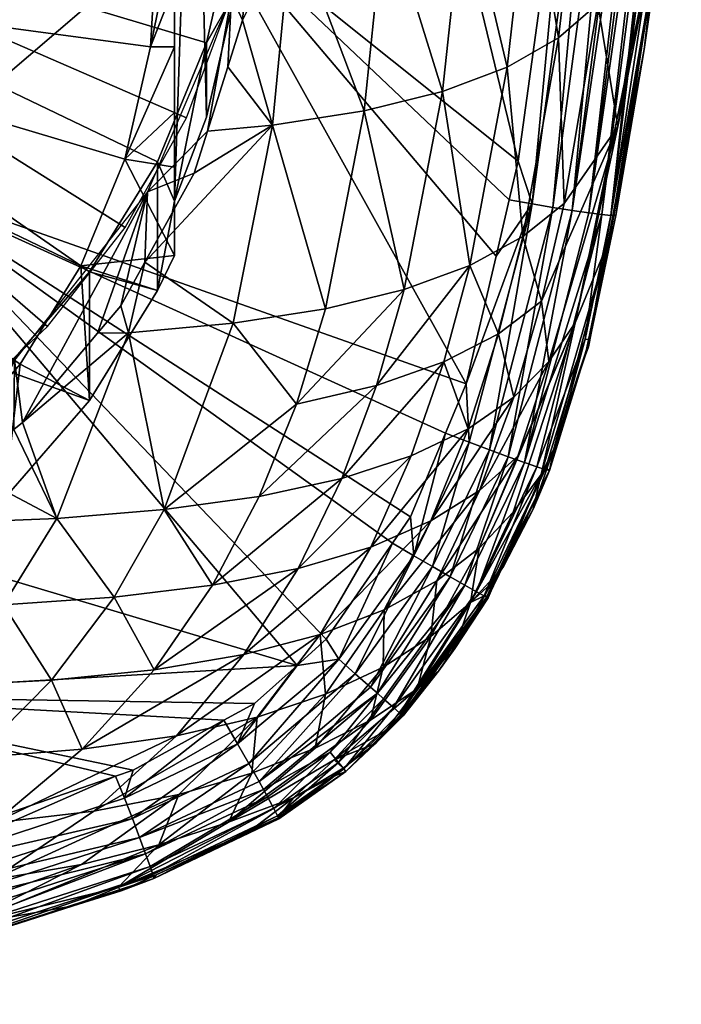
# Model space of a CAD drawing. Extents: x -0.11 to 0.223, y -0.181 to 0.021.
# Tile 163 of 256: x 0.009 to 0.018, y -0.181 to -0.166. Entities that reach past the tile are written whole.
import ezdxf

# ---------------------------------------------------------------- set-up
doc = ezdxf.new("R2010")
doc.units = 0
doc.layers.add('mesh', color=7, linetype='CONTINUOUS')

msp = doc.modelspace()

# ---------------------------------------------------------------- meshes
at = {"layer": 'mesh'}
mesh = msp.add_polyface(dxfattribs=at)
corners = [(-0.007807, -0.154434, -0.00113), (-0.006244, -0.153334, -0.001404), (0, -0.163277, 0.001075), (0.008106, -0.154692, -0.001065), (0.009421, -0.156065, -0.000723), (0.01129, -0.159331, 0.000091), (0.011796, -0.161139, 0.000542), (0.011887, -0.164873, 0.001473), (0.011469, -0.166703, 0.001929), (0.009761, -0.170051, 0.002764), (0.008515, -0.171482, 0.003121), (-0.005753, -0.173496, 0.003623), (-0.007368, -0.172468, 0.003367), (0.010274, -0.168402, -0.006407), (0.010649, -0.166763, -0.006816), (0, -0.165334, -0.007172), (0.009398, -0.16027, -0.008435), (0.008439, -0.158873, -0.008783), (0.010567, -0.163418, -0.00765), (0.010114, -0.161798, -0.008054), (0.005896, -0.156612, -0.009347), (0.004378, -0.155807, -0.009547), (0.007262, -0.157643, -0.00909), (0.002746, -0.155249, -0.009687), (-0.000686, -0.154924, -0.009768), (-0.002398, -0.155166, -0.009707), (-0.005593, -0.156426, -0.009393), (-0.006993, -0.157412, -0.009147), (-0.003609, -0.157845, 0.090854), (-0.001619, -0.158032, 0.090922), (-0.001618, -0.158023, 0.090752), (-0.001617, -0.157993, 0.090584), (0, -0.158077, 0.090834), (0.001619, -0.158032, 0.090922), (0.001619, -0.158023, 0.090752), (0.006771, -0.168685, 0.020119), (0, -0.16205, 0.020905), (0.001135, -0.16205, 0.02084), (0.000018, -0.168875, 0.020393), (0.004411, -0.16205, 0.020653), (0.008502, -0.16205, 0.02042), (-0.001135, -0.16205, 0.02084), (-0.006807, -0.168727, 0.020112), (-0.007794, -0.172109, 0.00472), (-0.00626, -0.173156, 0.004981), (0, -0.162939, 0.002434), (0.007794, -0.172109, 0.00472), (0.009145, -0.170847, 0.004405), (0.012241, -0.162483, 0.00232), (0.012026, -0.160676, 0.001869), (0.010762, -0.15726, 0.001018), (0.009742, -0.155733, 0.000637), (0, -0.158055, 0.09111), (0, -0.158069, 0.09094), (-0.003609, -0.157843, 0.091034), (-0.003605, -0.157818, 0.091213), (0, -0.158017, 0.091276), (0, -0.158038, 0.090607), (0, -0.157939, 0.090288), (0.001617, -0.157993, 0.090583), (0.003609, -0.157843, 0.091034), (0.011178, -0.167801, 0.003646), (0.011833, -0.166015, 0.003201)]
mesh.append_faces([[corners[k] for k in face] for face in [(0, 1, 2, 2), (3, 4, 2, 2), (5, 6, 2, 2), (7, 8, 2, 2), (9, 10, 2, 2), (11, 12, 2, 2), (13, 14, 15, 15), (15, 16, 17, 17), (18, 19, 15, 15), (15, 20, 21, 21), (15, 22, 20, 20), (17, 22, 15, 15), (21, 23, 15, 15), (24, 25, 15, 15), (26, 27, 15, 15), (28, 29, 30, 30), (31, 30, 32, 32), (32, 33, 34, 34), (35, 36, 37, 37), (35, 38, 36, 36), (35, 39, 40, 40), (37, 39, 35, 35), (38, 41, 36, 36), (38, 42, 41, 41), (43, 44, 45, 45), (46, 47, 45, 45), (48, 49, 45, 45), (50, 51, 45, 45), (29, 52, 53, 53), (54, 52, 29, 29), (55, 56, 52, 52), (31, 57, 58, 58), (30, 53, 32, 32), (30, 29, 53, 53), (31, 32, 57, 57), (34, 57, 32, 32), (34, 59, 57, 57), (53, 52, 33, 33), (32, 53, 33, 33), (60, 33, 52, 52), (61, 62, 45, 45)]])
mesh = msp.add_polyface(dxfattribs=at)
corners = [(0.011997, -0.164091, -0.00336), (0.011887, -0.164873, 0.001473), (0.011997, -0.163003, 0.001007), (0.011887, -0.165962, -0.002893), (0.011469, -0.166703, 0.001929), (0.011469, -0.167791, -0.002437), (0.010747, -0.165088, -0.007234), (0.011, -0.163837, -0.007337), (0.010567, -0.163418, -0.00765), (0.011, -0.165039, -0.007067), (0.010649, -0.166763, -0.006816), (0.011, -0.165859, -0.006884), (0.011, -0.166761, -0.00658), (0.011, -0.163266, -0.007404), (0, -0.163277, 0.001075), (0.010754, -0.168444, 0.002363), (0, -0.165334, -0.007172), (0.011, -0.159713, -0.004451), (0.011, -0.169019, -0.002131), (0.01129, -0.160419, -0.004275), (0.011796, -0.162228, -0.003824), (0.006771, -0.168685, 0.020119), (0.008502, -0.16205, 0.02042), (0.008816, -0.16205, 0.020366), (0.016026, -0.168434, 0.018758), (0.015895, -0.168996, 0.018739), (0.011395, -0.16473, 0.019872), (0.00912, -0.16205, 0.020314), (0.014481, -0.16205, 0.019393), (0.015702, -0.169823, 0.018711), (0.012723, -0.164916, -0.001322), (0.011997, -0.166373, -0.001209), (0.012432, -0.167909, -0.000275), (0.012127, -0.164968, -0.001632), (0.014083, -0.164712, -0.000367), (0.013776, -0.167699, 0.000692), (0.014153, -0.163187, -0.00083), (0, -0.162939, 0.002434), (0.010282, -0.1694, 0.004045), (0.011178, -0.167801, 0.003646), (0.012169, -0.164302, 0.002774), (0.012241, -0.162483, 0.00232), (0.01225, -0.162939, 0.002434), (0.01222, -0.163958, -0.001937), (0.011833, -0.166015, 0.003201), (0.011781, -0.167054, -0.00103), (0.012075, -0.162049, -0.002524), (0.0137, -0.16205, -0.001493), (0.012669, -0.16205, -0.002147)]
mesh.append_faces([[corners[k] for k in face] for face in [(0, 1, 2, 2), (3, 1, 0, 0), (3, 4, 1, 1), (5, 4, 3, 3), (6, 7, 8, 8), (6, 9, 7, 7), (10, 9, 6, 6), (10, 11, 9, 9), (12, 11, 10, 10), (7, 13, 8, 8), (14, 2, 1, 1), (14, 4, 15, 15), (16, 6, 8, 8), (16, 10, 6, 6), (17, 11, 18, 18), (17, 9, 11, 11), (19, 18, 5, 5), (19, 17, 18, 18), (3, 19, 5, 5), (0, 20, 3, 3), (21, 22, 23, 23), (24, 25, 26, 26), (27, 21, 23, 23), (27, 26, 21, 21), (28, 24, 26, 26), (25, 29, 26, 26), (30, 31, 32, 32), (30, 33, 31, 31), (34, 30, 35, 35), (34, 36, 30, 30), (37, 38, 39, 39), (37, 40, 41, 41), (42, 33, 43, 43), (44, 33, 42, 42), (44, 31, 33, 33), (45, 31, 44, 44), (46, 42, 43, 43), (36, 47, 30, 30), (48, 43, 30, 30), (43, 33, 30, 30), (37, 44, 40, 40)]])
mesh = msp.add_polyface(dxfattribs=at)
corners = [(0.017249, -0.169214, 0.017696), (0.017382, -0.169227, 0.017366), (0.017004, -0.171036, 0.017277), (0.017998, -0.165668, 0.017209), (0.018015, -0.165659, 0.0169), (0.017866, -0.166803, 0.016822), (0.017919, -0.165671, 0.017537), (0.017454, -0.169229, 0.017028), (0.017072, -0.17104, 0.016933), (0.01623, -0.169057, 0.01864), (0.015895, -0.168996, 0.018739), (0.016026, -0.168434, 0.018758), (0.015702, -0.169823, 0.018711), (0.015266, -0.171687, 0.018648), (0.015606, -0.172652, 0.018365), (0.016534, -0.169108, 0.018483), (0.016116, -0.172836, 0.017862), (0.017057, -0.169189, 0.018002), (0.011395, -0.16473, 0.019872), (0.014083, -0.164712, -0.000367), (0.013776, -0.167699, 0.000692), (0.01492, -0.167415, 0.001821), (0.017362, -0.169571, 0.015815), (0.01831, -0.163719, 0.013428), (0.01436, -0.170309, 0.003084), (0.015319, -0.169957, 0.004361), (0.015865, -0.167057, 0.00311), (0.016094, -0.169536, 0.005786), (0.015738, -0.170955, 0.006478), (0.016368, -0.170481, 0.008019), (0.016615, -0.166628, 0.004554), (0.016699, -0.169053, 0.007347), (0.016473, -0.171363, 0.010388), (0.016857, -0.170798, 0.012127), (0.017482, -0.167928, 0.010812), (0.017925, -0.164991, 0.009644), (0.017189, -0.166133, 0.006141), (0.017415, -0.169209, 0.016693), (0.01817, -0.162098, 0.018038), (0.017183, -0.162065, 0.018876), (0.017478, -0.162079, 0.018743), (0.016814, -0.169153, 0.018269), (0.018071, -0.162096, 0.018166), (0.017863, -0.162092, 0.018439), (0.017052, -0.171146, 0.016589)]
mesh.append_faces([[corners[k] for k in face] for face in [(0, 1, 2, 2), (3, 4, 5, 5), (1, 6, 3, 3), (7, 3, 5, 5), (7, 1, 3, 3), (8, 1, 7, 7), (8, 2, 1, 1), (9, 10, 11, 11), (9, 12, 10, 10), (13, 12, 9, 9), (14, 9, 15, 15), (16, 17, 0, 0), (18, 12, 13, 13), (19, 20, 21, 21), (22, 5, 23, 23), (24, 21, 20, 20), (25, 21, 24, 24), (25, 26, 21, 21), (25, 27, 26, 26), (28, 27, 25, 25), (28, 29, 27, 27), (27, 30, 26, 26), (27, 31, 30, 30), (29, 31, 27, 27), (32, 33, 34, 34), (34, 35, 36, 36), (33, 23, 34, 34), (33, 22, 23, 23), (31, 36, 30, 30), (31, 34, 36, 36), (29, 34, 31, 31), (29, 32, 34, 34), (5, 37, 7, 7), (37, 8, 7, 7), (0, 38, 1, 1), (39, 15, 9, 9), (15, 40, 41, 41), (17, 42, 0, 0), (41, 43, 17, 17), (22, 44, 37, 37), (22, 37, 5, 5)]])
mesh = msp.add_polyface(dxfattribs=at)
corners = [(0.017998, -0.165668, 0.017209), (0.018092, -0.165067, 0.01694), (0.018015, -0.165659, 0.0169), (0.01623, -0.169057, 0.01864), (0.016026, -0.168434, 0.018758), (0.016861, -0.162371, 0.018972), (0.014481, -0.16205, 0.019393), (0.017189, -0.166133, 0.006141), (0.017506, -0.163149, 0.005073), (0.01696, -0.163654, 0.003464), (0.014083, -0.164712, -0.000367), (0.01524, -0.164432, 0.000751), (0.015317, -0.16291, 0.000283), (0.01831, -0.163719, 0.013428), (0.017866, -0.166803, 0.016822), (0.018396, -0.162462, 0.0171), (0.018382, -0.16205, 0.011042), (0.017925, -0.164991, 0.009644), (0.018411, -0.16205, 0.013951), (0.0184, -0.16205, 0.012854), (0.01723, -0.16205, 0.003665), (0.01492, -0.167415, 0.001821), (0.015865, -0.167057, 0.00311), (0.016285, -0.162561, 0.001553), (0.0162, -0.16408, 0.002028), (0.016615, -0.166628, 0.004554), (0.018043, -0.16205, 0.008351), (0.017482, -0.167928, 0.010812), (0.014153, -0.163187, -0.00083), (0.014395, -0.16205, -0.000801), (0.018389, -0.16209, 0.01743), (0.018363, -0.162094, 0.017588), (0.017919, -0.165671, 0.017537), (0.0183, -0.162095, 0.017735), (0.01825, -0.162096, 0.017852), (0.017382, -0.169227, 0.017366), (0.01817, -0.162098, 0.018038), (0.017183, -0.162065, 0.018876), (0.017478, -0.162079, 0.018743), (0.016534, -0.169108, 0.018483), (0.017734, -0.162088, 0.01854), (0.016814, -0.169153, 0.018269), (0.017249, -0.169214, 0.017696), (0.018071, -0.162096, 0.018166), (0.017057, -0.169189, 0.018002), (0.017966, -0.162094, 0.018304), (0.017863, -0.162092, 0.018439), (0.017019, -0.16205, 0.002974)]
mesh.append_faces([[corners[k] for k in face] for face in [(0, 1, 2, 2), (3, 4, 5, 5), (5, 4, 6, 6), (7, 8, 9, 9), (10, 11, 12, 12), (13, 2, 1, 1), (13, 14, 2, 2), (1, 15, 13, 13), (13, 16, 17, 17), (18, 19, 13, 13), (8, 20, 9, 9), (21, 11, 10, 10), (21, 22, 11, 11), (11, 23, 12, 12), (11, 24, 23, 23), (22, 24, 11, 11), (22, 25, 24, 24), (7, 26, 8, 8), (7, 17, 26, 26), (27, 13, 17, 17), (25, 9, 24, 24), (25, 7, 9, 9), (12, 28, 10, 10), (12, 29, 28, 28), (30, 1, 0, 0), (15, 1, 30, 30), (0, 31, 30, 30), (0, 32, 31, 31), (32, 33, 31, 31), (32, 34, 33, 33), (35, 34, 32, 32), (35, 36, 34, 34), (37, 3, 5, 5), (38, 39, 37, 37), (38, 40, 41, 41), (42, 43, 36, 36), (44, 45, 43, 43), (46, 45, 44, 44), (40, 46, 41, 41), (24, 9, 47, 47)]])
mesh = msp.add_polyface(dxfattribs=at)
corners = [(0.007048, -0.174583, -0.004122), (0.005399, -0.173676, 0.003668), (0.007048, -0.172701, 0.003425), (0.005399, -0.175558, -0.003879), (0.00361, -0.174382, 0.003844), (0.006314, -0.173776, -0.005067), (0.007628, -0.172684, -0.00534), (0, -0.163277, 0.001075), (0.008515, -0.171482, 0.003121), (0.001727, -0.1748, 0.003948), (-0.0002, -0.174919, 0.003978), (-0.002122, -0.174737, 0.003933), (-0.003989, -0.174259, 0.003813), (0, -0.165334, -0.007172), (-0.003574, -0.175171, -0.00472), (-0.001901, -0.1756, -0.004613), (-0.005154, -0.174487, -0.00489), (-0.0066, -0.173567, -0.00512), (0.001547, -0.175656, -0.004599), (0.003234, -0.175281, -0.004692), (-0.000179, -0.175763, -0.004572), (0.004836, -0.174649, -0.00485), (0.008744, -0.171401, -0.005659), (0.009634, -0.169962, -0.006018), (0.006125, -0.173232, 0.005), (0.005088, -0.174629, 0.001407), (0.006093, -0.174131, 0.001162), (0.00473, -0.174807, 0.001494), (0.003171, -0.17442, 0.005296), (0.004196, -0.174953, 0.00158), (0.002117, -0.172621, 0.019941), (0.000018, -0.168875, 0.020393), (0.006771, -0.168685, 0.020119), (0.000017, -0.170145, 0.02023), (0.012793, -0.175803, 0.018587), (-0.006807, -0.168727, 0.020112), (0, -0.162939, 0.002434), (-0.004579, -0.173963, 0.005182), (-0.002791, -0.174512, 0.005319), (0.000938, -0.17479, 0.005389), (0.002791, -0.174512, 0.005319), (-0.000938, -0.17479, 0.005389), (0.00626, -0.173156, 0.004981), (0.007794, -0.172109, 0.00472), (0.004579, -0.173963, 0.005182), (0.006899, -0.173732, 0.000965), (0.008662, -0.171343, 0.004529), (0.000012, -0.174378, 0.019686), (0.00519, -0.176249, 0.019272), (-0.002153, -0.172663, 0.019935)]
mesh.append_faces([[corners[k] for k in face] for face in [(0, 1, 2, 2), (3, 4, 1, 1), (5, 0, 6, 6), (7, 2, 1, 1), (7, 8, 2, 2), (7, 9, 10, 10), (7, 4, 9, 9), (1, 4, 7, 7), (7, 11, 12, 12), (10, 11, 7, 7), (13, 14, 15, 15), (13, 16, 14, 14), (17, 16, 13, 13), (13, 18, 19, 19), (13, 20, 18, 18), (15, 20, 13, 13), (13, 5, 6, 6), (13, 21, 5, 5), (19, 21, 13, 13), (13, 22, 23, 23), (6, 22, 13, 13), (24, 25, 26, 26), (24, 27, 25, 25), (28, 29, 24, 24), (30, 31, 32, 32), (30, 33, 31, 31), (32, 34, 30, 30), (33, 35, 31, 31), (36, 37, 38, 38), (36, 39, 40, 40), (36, 41, 39, 39), (38, 41, 36, 36), (36, 42, 43, 43), (36, 44, 42, 42), (40, 44, 36, 36), (24, 26, 45, 45), (45, 46, 24, 24), (47, 33, 30, 30), (30, 48, 47, 47), (47, 49, 33, 33)]])
mesh = msp.add_polyface(dxfattribs=at)
corners = [(0.011, -0.169019, -0.002131), (0.011, -0.169812, -0.005312), (0.010754, -0.170325, -0.005184), (0.011469, -0.166703, 0.001929), (0.011469, -0.167791, -0.002437), (0.010754, -0.168444, 0.002363), (0.009761, -0.170051, 0.002764), (0.009761, -0.171932, -0.004783), (0.010274, -0.168402, -0.006407), (0.011, -0.168522, -0.005894), (0.009634, -0.169962, -0.006018), (0.011, -0.166761, -0.00658), (0.010649, -0.166763, -0.006816), (0.011, -0.167724, -0.006255), (0, -0.163277, 0.001075), (0, -0.165334, -0.007172), (0.011, -0.165859, -0.006884), (0.010609, -0.168882, 0.003915), (0.009877, -0.170949, 0), (0.010215, -0.170548, -0.000121), (0.008781, -0.172251, 0.000393), (0.008662, -0.171343, 0.004529), (0.011483, -0.167995, -0.000783), (0.011289, -0.168607, -0.000622), (0.011395, -0.16473, 0.019872), (0.015266, -0.171687, 0.018648), (0.006771, -0.168685, 0.020119), (0.012432, -0.167909, -0.000275), (0.011781, -0.167054, -0.00103), (0.011997, -0.166373, -0.001209), (0.01436, -0.170309, 0.003084), (0.013776, -0.167699, 0.000692), (0.013207, -0.17059, 0.001962), (0.012783, -0.171984, 0.002709), (0.011861, -0.170799, 0.000995), (0.012723, -0.164916, -0.001322), (0, -0.162939, 0.002434), (0.009145, -0.170847, 0.004405), (0.010282, -0.1694, 0.004045), (0.010569, -0.169908, -0.000286), (0.011833, -0.166015, 0.003201), (0.010329, -0.17094, 0.000178)]
mesh.append_faces([[corners[k] for k in face] for face in [(0, 1, 2, 2), (0, 3, 4, 4), (0, 5, 3, 3), (2, 5, 0, 0), (2, 6, 5, 5), (7, 6, 2, 2), (8, 1, 9, 9), (8, 10, 1, 1), (8, 11, 12, 12), (8, 13, 11, 11), (9, 13, 8, 8), (10, 2, 1, 1), (10, 7, 2, 2), (14, 5, 6, 6), (15, 10, 8, 8), (0, 9, 1, 1), (0, 13, 9, 9), (0, 11, 13, 13), (0, 16, 11, 11), (17, 18, 19, 19), (17, 20, 18, 18), (21, 20, 17, 17), (22, 17, 23, 23), (24, 25, 26, 26), (27, 28, 22, 22), (27, 29, 28, 28), (22, 23, 27, 27), (30, 31, 32, 32), (32, 33, 30, 30), (32, 27, 34, 34), (31, 27, 32, 32), (31, 35, 27, 27), (36, 37, 38, 38), (17, 39, 23, 23), (19, 39, 17, 17), (22, 40, 17, 17), (28, 40, 22, 22), (27, 39, 34, 34), (27, 23, 39, 39), (19, 41, 39, 39), (34, 39, 41, 41)]])
mesh = msp.add_polyface(dxfattribs=at)
corners = [(0.009761, -0.171932, -0.004783), (0.008515, -0.171482, 0.003121), (0.009761, -0.170051, 0.002764), (0.008515, -0.173364, -0.004426), (0.007048, -0.172701, 0.003425), (0.007048, -0.174583, -0.004122), (0.008744, -0.171401, -0.005659), (0.009634, -0.169962, -0.006018), (0.007628, -0.172684, -0.00534), (0.008662, -0.171343, 0.004529), (0.008652, -0.172353, 0.000432), (0.008781, -0.172251, 0.000393), (0.007915, -0.172935, 0.000657), (0.014451, -0.173631, 0.018601), (0.014188, -0.174014, 0.018597), (0.006771, -0.168685, 0.020119), (0.014964, -0.172408, 0.018631), (0.015266, -0.171687, 0.018648), (0.013221, -0.17542, 0.018582), (0.012793, -0.175803, 0.018587), (0.010215, -0.170548, -0.000121), (0.009877, -0.170949, 0), (0.010329, -0.17094, 0.000178), (0.00928, -0.173653, 0.001833), (0.011861, -0.170799, 0.000995), (0.010849, -0.173526, 0.002621), (0.013956, -0.17171, 0.003814), (0.01224, -0.173333, 0.003551), (0.013446, -0.173072, 0.00463), (0.012783, -0.171984, 0.002709), (0.01436, -0.170309, 0.003084), (0.010118, -0.174806, 0.003614), (0.011556, -0.174631, 0.004507), (0.007553, -0.173721, 0.001172), (0.008503, -0.174916, 0.002863), (0.014463, -0.172741, 0.005861), (0.012808, -0.174387, 0.005549), (0.013871, -0.174073, 0.006743), (0.013207, -0.17059, 0.001962), (0.006899, -0.173732, 0.000965)]
mesh.append_faces([[corners[k] for k in face] for face in [(0, 1, 2, 2), (3, 1, 0, 0), (3, 4, 1, 1), (5, 4, 3, 3), (6, 0, 7, 7), (6, 3, 0, 0), (8, 3, 6, 6), (8, 5, 3, 3), (9, 10, 11, 11), (12, 10, 9, 9), (13, 14, 15, 15), (15, 16, 13, 13), (15, 17, 16, 16), (15, 18, 19, 19), (14, 18, 15, 15), (20, 21, 22, 22), (23, 11, 10, 10), (12, 23, 10, 10), (24, 22, 25, 25), (26, 27, 28, 28), (29, 27, 26, 26), (30, 29, 26, 26), (25, 31, 32, 32), (25, 23, 31, 31), (22, 23, 25, 25), (22, 11, 23, 23), (21, 11, 22, 22), (23, 33, 34, 34), (12, 33, 23, 23), (35, 36, 37, 37), (28, 36, 35, 35), (28, 32, 36, 36), (27, 32, 28, 28), (27, 25, 32, 32), (29, 25, 27, 27), (29, 24, 25, 25), (38, 24, 29, 29), (12, 9, 39, 39), (39, 34, 33, 33), (12, 39, 33, 33)]])
mesh = msp.add_polyface(dxfattribs=at)
corners = [(0.016483, -0.172952, 0.016847), (0.016545, -0.172637, 0.016519), (0.016445, -0.17293, 0.016505), (0.017072, -0.17104, 0.016933), (0.017006, -0.17128, 0.016583), (0.017052, -0.171146, 0.016589), (0.017004, -0.171036, 0.017277), (0.015606, -0.172652, 0.018365), (0.016534, -0.169108, 0.018483), (0.01588, -0.172752, 0.018141), (0.015309, -0.172541, 0.018527), (0.01623, -0.169057, 0.01864), (0.015266, -0.171687, 0.018648), (0.014964, -0.172408, 0.018631), (0.0145, -0.174199, 0.018495), (0.016814, -0.169153, 0.018269), (0.016116, -0.172836, 0.017862), (0.016422, -0.172937, 0.017197), (0.016299, -0.172899, 0.017541), (0.017249, -0.169214, 0.017696), (0.017057, -0.169189, 0.018002), (0.016857, -0.170798, 0.012127), (0.015953, -0.173565, 0.013665), (0.016362, -0.17301, 0.015383), (0.017362, -0.169571, 0.015815), (0.014939, -0.171367, 0.005073), (0.014463, -0.172741, 0.005861), (0.015297, -0.172343, 0.007238), (0.013446, -0.173072, 0.00463), (0.013956, -0.17171, 0.003814), (0.015738, -0.170955, 0.006478), (0.015961, -0.171881, 0.008752), (0.015319, -0.169957, 0.004361), (0.01436, -0.170309, 0.003084), (0.016368, -0.170481, 0.008019), (0.016473, -0.171363, 0.010388), (0.016019, -0.172746, 0.011159), (0.015455, -0.174088, 0.012018), (0.01546, -0.173246, 0.009561), (0.01475, -0.173691, 0.008084), (0.013871, -0.174073, 0.006743), (0.017415, -0.169209, 0.016693)]
mesh.append_faces([[corners[k] for k in face] for face in [(0, 1, 2, 2), (3, 1, 0, 0), (3, 4, 1, 1), (5, 4, 3, 3), (0, 6, 3, 3), (7, 8, 9, 9), (10, 11, 7, 7), (10, 12, 11, 11), (13, 12, 10, 10), (14, 13, 10, 10), (9, 15, 16, 16), (8, 15, 9, 9), (17, 6, 0, 0), (18, 6, 17, 17), (18, 19, 6, 6), (16, 19, 18, 18), (15, 20, 16, 16), (21, 22, 23, 23), (24, 4, 5, 5), (1, 4, 24, 24), (25, 26, 27, 27), (25, 28, 26, 26), (29, 28, 25, 25), (30, 27, 31, 31), (30, 25, 27, 27), (32, 25, 30, 30), (32, 29, 25, 25), (33, 29, 32, 32), (31, 34, 30, 30), (23, 24, 21, 21), (23, 1, 24, 24), (2, 1, 23, 23), (31, 35, 34, 34), (21, 36, 37, 37), (35, 36, 21, 21), (35, 38, 36, 36), (31, 38, 35, 35), (27, 39, 31, 31), (26, 40, 27, 27), (5, 3, 41, 41)]])
mesh = msp.add_polyface(dxfattribs=at)
corners = [(0.0145, -0.174199, 0.018495), (0.014188, -0.174014, 0.018597), (0.014451, -0.173631, 0.018601), (0.016483, -0.172952, 0.016847), (0.016445, -0.17293, 0.016505), (0.016245, -0.17352, 0.016477), (0.015589, -0.174813, 0.016626), (0.015823, -0.174271, 0.016463), (0.015638, -0.1746, 0.016458), (0.015536, -0.17478, 0.016454), (0.016422, -0.172937, 0.017197), (0.015528, -0.174786, 0.017152), (0.016299, -0.172899, 0.017541), (0.015563, -0.174803, 0.016975), (0.015583, -0.174812, 0.016799), (0.015416, -0.174725, 0.0175), (0.016116, -0.172836, 0.017862), (0.01503, -0.174506, 0.018105), (0.01588, -0.172752, 0.018141), (0.015247, -0.17463, 0.017824), (0.015606, -0.172652, 0.018365), (0.014775, -0.174359, 0.018332), (0.015309, -0.172541, 0.018527), (0.014964, -0.172408, 0.018631), (0.013645, -0.175925, 0.018315), (0.013404, -0.175711, 0.018481), (0.015813, -0.174357, 0.016231), (0.015327, -0.174884, 0.014574), (0.016362, -0.17301, 0.015383), (0.01546, -0.173246, 0.009561), (0.014835, -0.174566, 0.010469), (0.016019, -0.172746, 0.011159), (0.014066, -0.174989, 0.009039), (0.01475, -0.173691, 0.008084), (0.013871, -0.174073, 0.006743), (0.013131, -0.17535, 0.007742), (0.015455, -0.174088, 0.012018), (0.014751, -0.175378, 0.01299), (0.015953, -0.173565, 0.013665), (0.016857, -0.170798, 0.012127), (0.015961, -0.171881, 0.008752), (0.015297, -0.172343, 0.007238)]
mesh.append_faces([[corners[k] for k in face] for face in [(0, 1, 2, 2), (3, 4, 5, 5), (6, 7, 8, 8), (8, 9, 6, 6), (10, 11, 12, 12), (10, 13, 11, 11), (7, 3, 5, 5), (7, 14, 3, 3), (6, 14, 7, 7), (15, 12, 11, 11), (16, 12, 15, 15), (17, 18, 19, 19), (17, 20, 18, 18), (21, 20, 17, 17), (21, 22, 20, 20), (0, 22, 21, 21), (2, 23, 0, 0), (19, 16, 15, 15), (18, 16, 19, 19), (13, 3, 14, 14), (10, 3, 13, 13), (24, 0, 21, 21), (25, 1, 0, 0), (26, 7, 5, 5), (26, 8, 7, 7), (27, 8, 26, 26), (27, 9, 8, 8), (28, 5, 4, 4), (29, 30, 31, 31), (29, 32, 30, 30), (33, 32, 29, 29), (34, 35, 33, 33), (30, 36, 31, 31), (30, 37, 36, 36), (28, 26, 5, 5), (28, 27, 26, 26), (38, 27, 28, 28), (38, 36, 27, 27), (39, 36, 38, 38), (40, 33, 29, 29), (41, 34, 33, 33)]])
mesh = msp.add_polyface(dxfattribs=at)
corners = [(0.005399, -0.175558, -0.003879), (0.005399, -0.173676, 0.003668), (0.007048, -0.174583, -0.004122), (0.006314, -0.173776, -0.005067), (0.0069, -0.178843, 0.018636), (0.007291, -0.178407, 0.018719), (0.01014, -0.17742, 0.018639), (0.007055, -0.178456, 0.018726), (0.010385, -0.178042, 0.018374), (0.012088, -0.177236, 0.018325), (0.010491, -0.178319, 0.018146), (0.010268, -0.177743, 0.018538), (0.011924, -0.17695, 0.018495), (0.010397, -0.177331, 0.018632), (0.011725, -0.176603, 0.018603), (0.006973, -0.179149, 0.018478), (0.00519, -0.176249, 0.019272), (0.012173, -0.176358, 0.018593), (0.012793, -0.175803, 0.018587), (0.006818, -0.178504, 0.018734), (0.002117, -0.172621, 0.019941), (0.011066, -0.177687, 0.010213), (0.00982, -0.177934, 0.009166), (0.008335, -0.178935, 0.010764), (0.008503, -0.174916, 0.002863), (0.006093, -0.174131, 0.001162), (0.005088, -0.174629, 0.001407), (0.008367, -0.178104, 0.008285), (0.006316, -0.177209, 0.005431), (0.008076, -0.177152, 0.006066), (0.007522, -0.176104, 0.004057), (0.004859, -0.178221, 0.007007), (0.01103, -0.176831, 0.007788), (0.009652, -0.177028, 0.006848), (0.009202, -0.176018, 0.004756), (0.003722, -0.176113, 0.003013), (0.004833, -0.174973, 0.001715), (0.011556, -0.174631, 0.004507), (0.010118, -0.174806, 0.003614), (0.010703, -0.175866, 0.005598), (0.00928, -0.173653, 0.001833), (0.009641, -0.178711, 0.011763), (0.010774, -0.178423, 0.012901), (0.006899, -0.173732, 0.000965)]
mesh.append_faces([[corners[k] for k in face] for face in [(0, 1, 2, 2), (3, 0, 2, 2), (4, 5, 6, 6), (4, 7, 5, 5), (8, 9, 10, 10), (11, 12, 8, 8), (13, 14, 11, 11), (11, 6, 13, 13), (11, 4, 6, 6), (8, 4, 11, 11), (10, 15, 8, 8), (16, 5, 7, 7), (16, 6, 5, 5), (13, 6, 16, 16), (16, 14, 13, 13), (16, 17, 14, 14), (18, 17, 16, 16), (7, 19, 16, 16), (20, 18, 16, 16), (21, 22, 23, 23), (24, 25, 26, 26), (27, 23, 22, 22), (28, 29, 30, 30), (31, 29, 28, 28), (31, 27, 29, 29), (32, 27, 22, 22), (33, 27, 32, 32), (33, 29, 27, 27), (34, 29, 33, 33), (34, 30, 29, 29), (24, 30, 34, 34), (24, 35, 30, 30), (36, 35, 24, 24), (37, 38, 39, 39), (39, 34, 33, 33), (38, 34, 39, 39), (38, 24, 34, 34), (40, 24, 38, 38), (21, 41, 42, 42), (23, 41, 21, 21), (43, 25, 24, 24)]])
mesh = msp.add_polyface(dxfattribs=at)
corners = [(0.015589, -0.174813, 0.016626), (0.015536, -0.17478, 0.016454), (0.0151, -0.175557, 0.01644), (0.014339, -0.176536, 0.016754), (0.015583, -0.174812, 0.016799), (0.014342, -0.176538, 0.016579), (0.014297, -0.176499, 0.017112), (0.015563, -0.174803, 0.016975), (0.014324, -0.176523, 0.016933), (0.015528, -0.174786, 0.017152), (0.015416, -0.174725, 0.0175), (0.013478, -0.177315, 0.017081), (0.014202, -0.176417, 0.017467), (0.015247, -0.17463, 0.017824), (0.013508, -0.177355, 0.016715), (0.014057, -0.176289, 0.017797), (0.013967, -0.17621, 0.017947), (0.01503, -0.174506, 0.018105), (0.013868, -0.176122, 0.018085), (0.014775, -0.174359, 0.018332), (0.013645, -0.175925, 0.018315), (0.014091, -0.176753, 0.016176), (0.014315, -0.176513, 0.016408), (0.014547, -0.176147, 0.015606), (0.015327, -0.174884, 0.014574), (0.014066, -0.174989, 0.009039), (0.014051, -0.175827, 0.011504), (0.014835, -0.174566, 0.010469), (0.01321, -0.176223, 0.010132), (0.014751, -0.175378, 0.01299), (0.015455, -0.174088, 0.012018), (0.013338, -0.177182, 0.014734), (0.013865, -0.176601, 0.014107), (0.01475, -0.173691, 0.008084), (0.013131, -0.17535, 0.007742), (0.014861, -0.175887, 0.016442), (0.013939, -0.176943, 0.016384)]
mesh.append_faces([[corners[k] for k in face] for face in [(0, 1, 2, 2), (0, 3, 4, 4), (5, 3, 0, 0), (6, 7, 8, 8), (6, 9, 7, 7), (10, 9, 6, 6), (11, 6, 8, 8), (12, 6, 11, 11), (12, 10, 6, 6), (13, 10, 12, 12), (14, 3, 5, 5), (8, 3, 14, 14), (8, 4, 3, 3), (7, 4, 8, 8), (15, 13, 12, 12), (16, 13, 15, 15), (16, 17, 13, 13), (18, 17, 16, 16), (18, 19, 17, 17), (20, 19, 18, 18), (21, 22, 23, 23), (2, 1, 24, 24), (25, 26, 27, 27), (25, 28, 26, 26), (24, 23, 2, 2), (24, 29, 23, 23), (30, 29, 24, 24), (23, 31, 21, 21), (29, 32, 23, 23), (33, 34, 25, 25), (26, 29, 27, 27), (26, 32, 29, 29), (5, 0, 35, 35), (0, 2, 35, 35), (5, 22, 36, 36), (5, 35, 22, 22), (14, 5, 36, 36), (23, 35, 2, 2), (23, 22, 35, 35), (21, 36, 22, 22)]])
mesh = msp.add_polyface(dxfattribs=at)
corners = [(0.013967, -0.17621, 0.017947), (0.014057, -0.176289, 0.017797), (0.013279, -0.177071, 0.017782), (0.011924, -0.17695, 0.018495), (0.011725, -0.176603, 0.018603), (0.012173, -0.176358, 0.018593), (0.013401, -0.17722, 0.017444), (0.012453, -0.177893, 0.017448), (0.012793, -0.175803, 0.018587), (0.013221, -0.17542, 0.018582), (0.013404, -0.175711, 0.018481), (0.012088, -0.177236, 0.018325), (0.010268, -0.177743, 0.018538), (0.012303, -0.177617, 0.017945), (0.012237, -0.177499, 0.018087), (0.013868, -0.176122, 0.018085), (0.013645, -0.175925, 0.018315), (0.013478, -0.177315, 0.017081), (0.014324, -0.176523, 0.016933), (0.013508, -0.177355, 0.016715), (0.014202, -0.176417, 0.017467), (0.0145, -0.174199, 0.018495), (0.014188, -0.174014, 0.018597), (0.01306, -0.177011, 0.012706), (0.014051, -0.175827, 0.011504), (0.01321, -0.176223, 0.010132), (0.013131, -0.17535, 0.007742), (0.014066, -0.174989, 0.009039), (0.014547, -0.176147, 0.015606), (0.013865, -0.176601, 0.014107), (0.013338, -0.177182, 0.014734), (0.012211, -0.17656, 0.008887), (0.011066, -0.177687, 0.010213), (0.012134, -0.177375, 0.011403), (0.01103, -0.176831, 0.007788), (0.00982, -0.177934, 0.009166), (0.013871, -0.174073, 0.006743), (0.012013, -0.175644, 0.006593), (0.012808, -0.174387, 0.005549), (0.010703, -0.175866, 0.005598), (0.011556, -0.174631, 0.004507), (0.009652, -0.177028, 0.006848), (0.011793, -0.178093, 0.01413), (0.013939, -0.176943, 0.016384), (0.013465, -0.177305, 0.016377), (0.014091, -0.176753, 0.016176)]
mesh.append_faces([[corners[k] for k in face] for face in [(0, 1, 2, 2), (3, 4, 5, 5), (6, 2, 1, 1), (6, 7, 2, 2), (8, 9, 10, 10), (3, 10, 11, 11), (3, 8, 10, 10), (5, 8, 3, 3), (12, 4, 3, 3), (13, 0, 2, 2), (14, 0, 13, 13), (14, 15, 0, 0), (16, 15, 14, 14), (11, 16, 14, 14), (10, 16, 11, 11), (17, 18, 19, 19), (6, 20, 17, 17), (1, 20, 6, 6), (10, 21, 16, 16), (9, 22, 10, 10), (23, 24, 25, 25), (26, 25, 27, 27), (28, 29, 30, 30), (31, 32, 33, 33), (34, 35, 31, 31), (36, 37, 26, 26), (38, 37, 36, 36), (38, 39, 37, 37), (40, 39, 38, 38), (25, 33, 23, 23), (25, 31, 33, 33), (26, 31, 25, 25), (26, 34, 31, 31), (37, 34, 26, 26), (37, 41, 34, 34), (39, 41, 37, 37), (23, 29, 24, 24), (23, 42, 29, 29), (19, 43, 44, 44), (43, 30, 44, 44), (45, 30, 43, 43)]])
mesh = msp.add_polyface(dxfattribs=at)
corners = [(0.012453, -0.177893, 0.017448), (0.012361, -0.177723, 0.017789), (0.013279, -0.177071, 0.017782), (0.012508, -0.178001, 0.017082), (0.013401, -0.17722, 0.017444), (0.013478, -0.177315, 0.017081), (0.013508, -0.177355, 0.016715), (0.012526, -0.178046, 0.016714), (0.012517, -0.17803, 0.016363), (0.013296, -0.177435, 0.016374), (0.013465, -0.177305, 0.016377), (0.01219, -0.178183, 0.016382), (0.01186, -0.178336, 0.016402), (0.010385, -0.178042, 0.018374), (0.011924, -0.17695, 0.018495), (0.012088, -0.177236, 0.018325), (0.012303, -0.177617, 0.017945), (0.010684, -0.17886, 0.017182), (0.010698, -0.178917, 0.016826), (0.010645, -0.178739, 0.017534), (0.010579, -0.178556, 0.017861), (0.010491, -0.178319, 0.018146), (0.012237, -0.177499, 0.018087), (0.012053, -0.178257, 0.016171), (0.012741, -0.177736, 0.015416), (0.013338, -0.177182, 0.014734), (0.01018, -0.179047, 0.015831), (0.011793, -0.178093, 0.01413), (0.013865, -0.176601, 0.014107), (0.012211, -0.17656, 0.008887), (0.00982, -0.177934, 0.009166), (0.011066, -0.177687, 0.010213), (0.012134, -0.177375, 0.011403), (0.01306, -0.177011, 0.012706), (0.010774, -0.178423, 0.012901), (0.010733, -0.178861, 0.01647)]
mesh.append_faces([[corners[k] for k in face] for face in [(0, 1, 2, 2), (3, 0, 4, 4), (5, 6, 7, 7), (6, 8, 7, 7), (6, 9, 8, 8), (10, 9, 6, 6), (7, 11, 12, 12), (8, 11, 7, 7), (13, 14, 15, 15), (16, 2, 1, 1), (17, 3, 18, 18), (17, 0, 3, 3), (19, 0, 17, 17), (19, 1, 0, 0), (20, 1, 19, 19), (20, 16, 1, 1), (21, 16, 20, 20), (21, 22, 16, 16), (15, 22, 21, 21), (3, 7, 18, 18), (3, 5, 7, 7), (4, 5, 3, 3), (11, 23, 12, 12), (8, 23, 11, 11), (8, 24, 23, 23), (9, 24, 8, 8), (10, 24, 9, 9), (10, 25, 24, 24), (24, 26, 23, 23), (24, 27, 26, 26), (25, 27, 24, 24), (25, 28, 27, 27), (29, 30, 31, 31), (32, 27, 33, 33), (32, 34, 27, 27), (31, 34, 32, 32), (7, 12, 35, 35), (18, 7, 35, 35), (23, 35, 12, 12), (23, 26, 35, 35)]])
mesh = msp.add_polyface(dxfattribs=at)
corners = [(0.007161, -0.18007, 0.016984), (0.006702, -0.18019, 0.016672), (0.004702, -0.18056, 0.01674), (0.00687, -0.180138, 0.016664), (0.010579, -0.178556, 0.017861), (0.010645, -0.178739, 0.017534), (0.007131, -0.179871, 0.01767), (0.007154, -0.180002, 0.017331), (0.010684, -0.17886, 0.017182), (0.003543, -0.180684, 0.017463), (0.010698, -0.178917, 0.016826), (0.003539, -0.180755, 0.017118), (0.007145, -0.180053, 0.016651), (0.009522, -0.179316, 0.016535), (0.010224, -0.179099, 0.016501), (0.0069, -0.178843, 0.018636), (0.006818, -0.178504, 0.018734), (0.007055, -0.178456, 0.018726), (0.003439, -0.179493, 0.018755), (0.006973, -0.179149, 0.018478), (0.007038, -0.179434, 0.018259), (0.003473, -0.179807, 0.0186), (0.007092, -0.179679, 0.017985), (0.003502, -0.180098, 0.018383), (0.010385, -0.178042, 0.018374), (0.010491, -0.178319, 0.018146), (0.003538, -0.180548, 0.017801), (0.00569, -0.180351, 0.015747), (0.007875, -0.179608, 0.013587), (0.01018, -0.179047, 0.015831), (0.010774, -0.178423, 0.012901), (0.011793, -0.178093, 0.01413), (0.006511, -0.179811, 0.012635), (0.009641, -0.178711, 0.011763), (0.004899, -0.179922, 0.011881), (0.008335, -0.178935, 0.010764), (0.008367, -0.178104, 0.008285), (0.010733, -0.178861, 0.01647)]
mesh.append_faces([[corners[k] for k in face] for face in [(0, 1, 2, 2), (3, 1, 0, 0), (4, 5, 6, 6), (7, 5, 8, 8), (7, 6, 5, 5), (9, 6, 7, 7), (0, 8, 10, 10), (0, 7, 8, 8), (11, 7, 0, 0), (0, 12, 3, 3), (0, 13, 12, 12), (10, 13, 0, 0), (10, 14, 13, 13), (15, 16, 17, 17), (15, 18, 16, 16), (19, 18, 15, 15), (20, 21, 19, 19), (22, 23, 20, 20), (24, 19, 15, 15), (25, 20, 19, 19), (4, 20, 25, 25), (4, 22, 20, 20), (6, 22, 4, 4), (6, 26, 22, 22), (1, 3, 27, 27), (12, 27, 3, 3), (12, 28, 27, 27), (13, 28, 12, 12), (13, 14, 29, 29), (29, 28, 13, 13), (29, 30, 28, 28), (31, 30, 29, 29), (28, 32, 27, 27), (28, 33, 32, 32), (30, 33, 28, 28), (34, 35, 36, 36), (35, 32, 33, 33), (34, 32, 35, 35), (37, 14, 10, 10), (29, 14, 37, 37)]])

doc.saveas('drawing.dxf')
